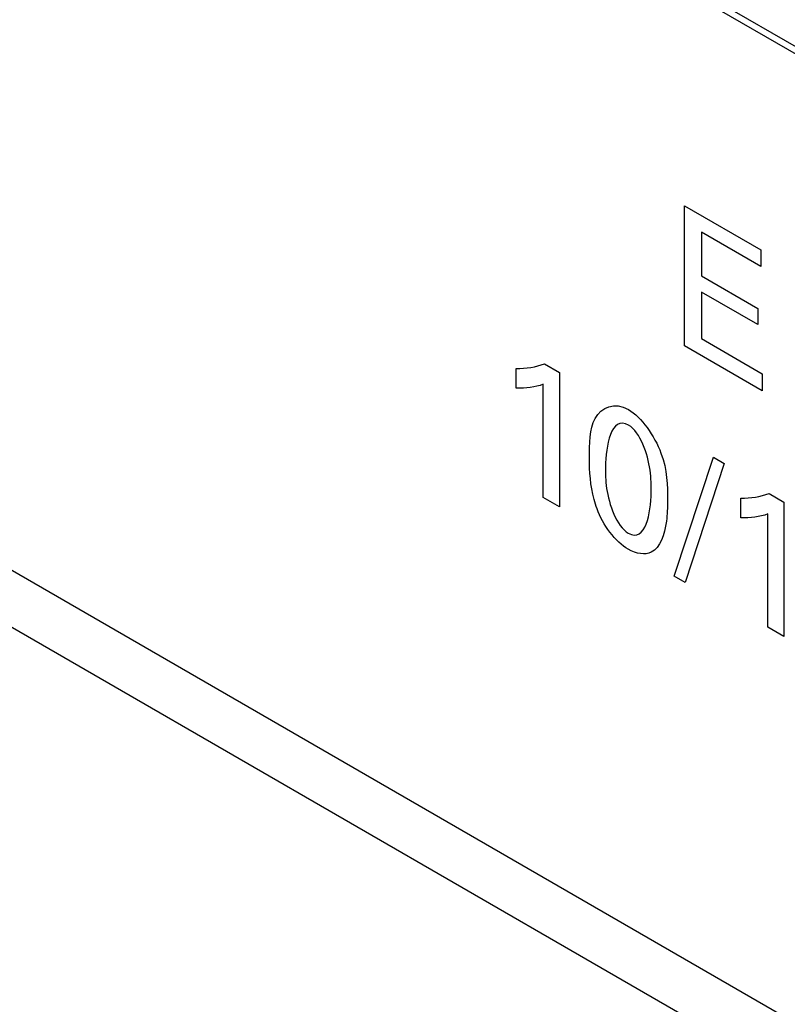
# Model space of a CAD drawing. Header units: inches. Extents: x 0 to 34, y 0 to 22.
# Tile 9 of 127: x 3.792 to 3.927, y 6.841 to 7.014. Entities that reach past the tile are written whole.
import ezdxf

# ---------------------------------------------------------------- set-up
doc = ezdxf.new("R2010")
doc.units = ezdxf.units.IN
doc.header["$LTSCALE"] = 1.87
doc.header["$MEASUREMENT"] = 0
doc.layers.get('0').update_dxf_attribs({"linetype": 'CONTINUOUS'})

msp = doc.modelspace()

# ---------------------------------------------------------------- linework, layer by layer
at = {"color": 7, "linetype": 'CONTINUOUS'}
for p, q in [((2.48827, 7.66941), (4.60586, 6.44674)), ((2.49438, 7.65589), (4.59773, 6.44144)), ((4.00878, 6.96248), (3.87648, 7.03886)), ((4.00956, 6.96076), (3.87725, 7.03714))]:
    msp.add_line(p, q, dxfattribs=at)
at = {"color": 40, "linetype": 'CONTINUOUS'}
for p, q in [((3.90854, 6.98125), (3.92188, 6.97355)), ((3.90854, 6.9567), (3.90854, 6.98125)), ((3.92188, 6.97065), (3.91148, 6.97666)), ((3.91148, 6.97666), (3.91148, 6.96901)), ((3.92188, 6.97355), (3.92188, 6.97065)), ((3.91148, 6.96901), (3.92137, 6.96329)), ((3.92137, 6.96044), (3.91148, 6.96615)), ((3.91148, 6.96615), (3.91148, 6.95799)), ((3.92137, 6.96329), (3.92137, 6.96044)), ((3.91148, 6.95799), (3.92211, 6.95185)), ((3.92211, 6.94886), (3.90854, 6.9567)), ((3.87904, 6.94933), (3.87904, 6.95273)), ((3.88399, 6.95358), (3.88661, 6.95207)), ((3.88661, 6.95207), (3.88661, 6.92854)), ((3.92211, 6.95185), (3.92211, 6.94886)), ((3.88378, 6.93017), (3.88378, 6.94999)), ((3.90668, 6.9164), (3.91357, 6.93721)), ((3.91357, 6.93721), (3.91549, 6.93611)), ((3.91549, 6.93611), (3.90863, 6.91528)), ((3.88661, 6.92854), (3.88378, 6.93017)), ((3.91838, 6.92662), (3.91838, 6.93002)), ((3.92332, 6.93087), (3.92594, 6.92936)), ((3.92594, 6.92936), (3.92594, 6.90582)), ((3.92312, 6.90746), (3.92312, 6.92728)), ((3.90863, 6.91528), (3.90668, 6.9164)), ((3.92594, 6.90582), (3.92312, 6.90746))]:
    msp.add_line(p, q, dxfattribs=at)
for points in [[(3.87904, 6.95273), (3.88079, 6.95277), (3.88249, 6.95297), (3.88399, 6.95358)], [(3.88378, 6.94999), (3.88236, 6.94943), (3.88073, 6.94926), (3.87904, 6.94933)], [(3.89872, 6.94283), (3.89564, 6.94461), (3.89469, 6.9391), (3.89469, 6.93553)], [(3.89866, 6.92392), (3.90168, 6.92218), (3.90267, 6.92751), (3.90267, 6.931)], [(3.91838, 6.93002), (3.92012, 6.93006), (3.92183, 6.93026), (3.92332, 6.93087)], [(3.89864, 6.92112), (3.8965, 6.92235), (3.89413, 6.92541), (3.89319, 6.92817)], [(3.92312, 6.92728), (3.92169, 6.92672), (3.92006, 6.92655), (3.91838, 6.92662)], [(3.9027, 6.92057), (3.90164, 6.92004), (3.90009, 6.92028), (3.89864, 6.92112)]]:
    msp.add_open_spline(points, degree=3, dxfattribs=at)
for points, knots in [([(3.89186, 6.937), (3.89186, 6.93955), (3.89182, 6.94507), (3.89628, 6.94696), (3.89869, 6.94557)], [0, 0, 0, 0, 0.477748, 1, 1, 1, 1]), ([(3.89869, 6.94557), (3.90097, 6.94425), (3.90551, 6.93774), (3.90553, 6.93224), (3.90553, 6.92965)], [0, 0, 0, 0, 0.504027, 1, 1, 1, 1]), ([(3.90267, 6.931), (3.90267, 6.93229), (3.90278, 6.93564), (3.90079, 6.94163), (3.89872, 6.94283)], [0, 0, 0, 0, 0.351687, 1, 1, 1, 1]), ([(3.89319, 6.92817), (3.893, 6.92871), (3.89206, 6.93179), (3.89186, 6.93473), (3.89186, 6.937)], [0, 0, 0, 0, 0.175029, 1, 1, 1, 1]), ([(3.89469, 6.93553), (3.89469, 6.93431), (3.89461, 6.93099), (3.8966, 6.92511), (3.89866, 6.92392)], [0, 0, 0, 0, 0.339342, 1, 1, 1, 1]), ([(3.90553, 6.92965), (3.90553, 6.9284), (3.90542, 6.92473), (3.9043, 6.92138), (3.9027, 6.92057)], [0, 0, 0, 0, 0.330299, 1, 1, 1, 1])]:
    msp.add_open_spline(points, degree=3, knots=knots, dxfattribs=at)

doc.saveas('drawing.dxf')
